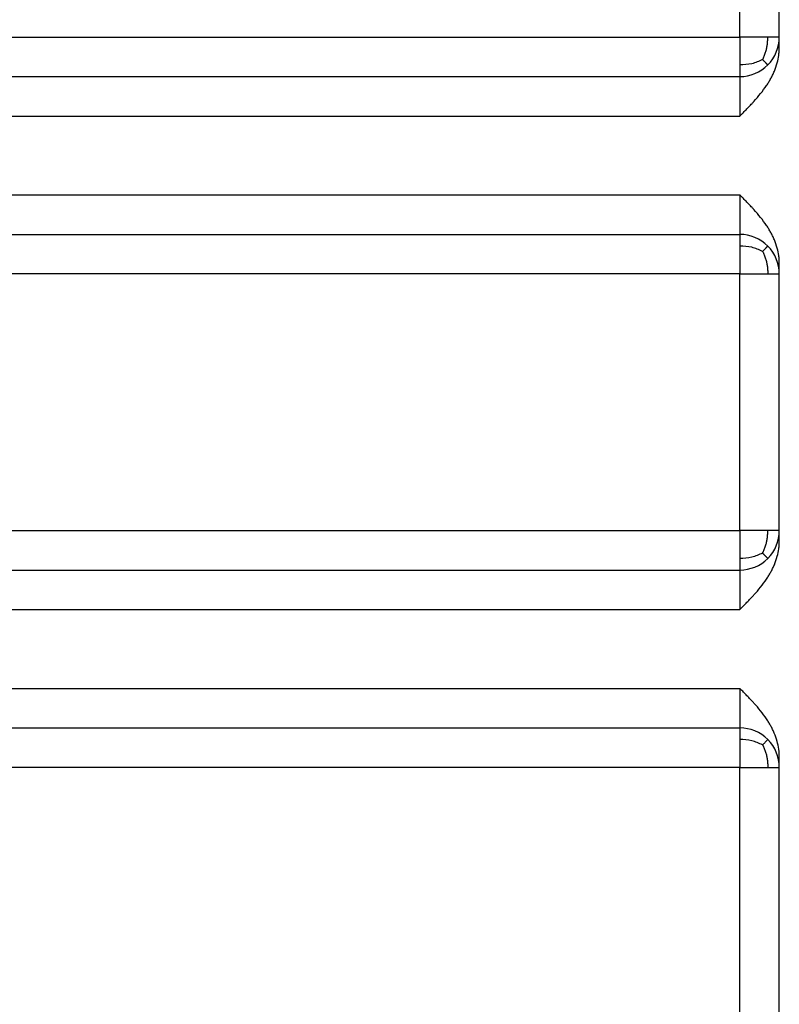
# Model space of a CAD drawing. Header units: inches. Extents: x -280 to 281, y -205 to 205.
# Tile 40 of 46: x 73.87 to 83.5, y 6.12 to 18.59. Entities that reach past the tile are written whole.
import ezdxf

# ---------------------------------------------------------------- set-up
doc = ezdxf.new("R2010")
doc.units = ezdxf.units.IN

# ---------------------------------------------------------------- blocks, each defined once
blk = doc.blocks.new('5222013350_00_G23_G27_BF_B3_B14_Motor_Bgr_63_EEXDe_1_1__9', base_point=(-96.5, -49.251))
at = {"color": 8, "linetype": 'Continuous'}
for p, q in [((166, 36.749), (166, 43.249)), ((166, 24.249), (166, 30.749)), ((166, 11.749), (166, 18.249))]:
    blk.add_line(p, q, dxfattribs=at)
at = {"color": 7, "linetype": 'Continuous'}
for p, q in [((167, 36.749), (167, 43.249)), ((167, 36.481), (167, 36.749)), ((131.5, 35.749), (166, 35.749)), ((131.5, 31.749), (166, 31.749)), ((167, 30.749), (167, 31.017)), ((167, 24.249), (167, 30.749)), ((167, 23.981), (167, 24.249)), ((131.5, 23.249), (166, 23.249)), ((131.5, 19.249), (166, 19.249)), ((167, 18.249), (167, 18.517)), ((167, 11.749), (167, 18.249))]:
    blk.add_line(p, q, dxfattribs=at)
for centre, start, end in [((166, 36.749), 315, 360), ((166, 36.749), 270, 315), ((166, 30.749), 45, 90), ((166, 30.749), 0, 45), ((166, 24.249), 315, 360), ((166, 24.249), 270, 315), ((166, 18.249), 45, 90), ((166, 18.249), 0, 45)]:
    blk.add_arc(centre, 1, start, end, dxfattribs=at)
at = {"color": 8, "linetype": 'Continuous'}
for points, knots in [([(131.5, 36.749), (131.523, 36.749), (131.571, 36.749), (137.344, 36.749), (148.821, 36.749), (160.274, 36.749), (166, 36.749)], [0, 0, 0, 0, 0.070953, 0.141853, 17.321142, 34.500431, 34.500431, 34.500431, 34.500431]), ([(166.707, 36.749), (166.657, 36.749), (166.548, 36.749), (166.378, 36.749), (166.193, 36.749), (166.065, 36.749), (166, 36.749)], [0, 0, 0, 0, 0.1515365, 0.3244233, 0.5120164, 0.7071068, 0.7071068, 0.7071068, 0.7071068]), ([(166, 36.749), (166, 36.686), (166, 36.563), (166, 36.38), (166, 36.207), (166, 36.094), (166, 36.042)], [0, 0, 0, 0, 0.1891186, 0.3680946, 0.5497928, 0.7071067, 0.7071067, 0.7071067, 0.7071067]), ([(166.577, 36.177), (166.591, 36.208), (166.619, 36.268), (166.653, 36.361), (166.679, 36.454), (166.696, 36.547), (166.706, 36.645), (166.707, 36.713), (166.707, 36.749)], [0, 0, 0, 0, 0.1007964, 0.2003149, 0.2958553, 0.3887386, 0.4843943, 0.5921619, 0.5921619, 0.5921619, 0.5921619]), ([(167, 36.749), (166.987, 36.749), (166.962, 36.749), (166.906, 36.749), (166.821, 36.749), (166.749, 36.749), (166.707, 36.749)], [0, 0, 0, 0, 0.0380602, 0.0761205, 0.1685304, 0.2928932, 0.2928932, 0.2928932, 0.2928932]), ([(166.577, 36.177), (166.487, 36.137), (166.303, 36.055), (166.102, 36.046), (166, 36.042)], [0, 0, 0, 0, 0.2927896, 0.5973845, 0.5973845, 0.5973845, 0.5973845]), ([(166.577, 36.177), (166.582, 36.172), (166.591, 36.163), (166.604, 36.149), (166.617, 36.136), (166.629, 36.124), (166.64, 36.112), (166.65, 36.101), (166.66, 36.092), (166.668, 36.083), (166.676, 36.075), (166.683, 36.068), (166.689, 36.062), (166.694, 36.056), (166.698, 36.052), (166.702, 36.048), (166.704, 36.046), (166.706, 36.044), (166.707, 36.043), (166.707, 36.042), (166.707, 36.042)], [0, 0, 0, 0, 0.0202023, 0.0394842, 0.0577639, 0.0749697, 0.0910403, 0.1059249, 0.1195832, 0.1319849, 0.1431106, 0.1529508, 0.1615067, 0.1687898, 0.174822, 0.1796356, 0.1832738, 0.1857908, 0.1872553, 0.1877795, 0.1877795, 0.1877795, 0.1877795]), ([(166, 36.042), (166, 35.999), (166, 35.925), (166, 35.839), (166, 35.788), (166, 35.765), (166, 35.754), (166, 35.749)], [0, 0, 0, 0, 0.128881, 0.2226816, 0.2588554, 0.2797053, 0.2928933, 0.2928933, 0.2928933, 0.2928933]), ([(166, 35.749), (166, 35.736), (166, 35.711), (166, 35.67), (166, 35.625), (166, 35.574), (166, 35.517), (166, 35.452), (166, 35.378), (166, 35.298), (166, 35.215), (166, 35.151), (166, 35.103), (166, 35.07), (166, 35.034), (166, 34.996), (166, 34.957), (166, 34.919), (166, 34.882), (166, 34.847), (166, 34.816), (166, 34.79), (166, 34.77), (166, 34.757), (166, 34.751), (166, 34.749)], [0, 0, 0, 0, 0.0381945, 0.076389, 0.122259, 0.1729566, 0.2294648, 0.2927665, 0.3688187, 0.4505216, 0.5342399, 0.616338, 0.6450981, 0.6781808, 0.7144413, 0.7527351, 0.7919174, 0.8308435, 0.8683688, 0.9033485, 0.934638, 0.9610926, 0.9815676, 0.9949183, 1, 1, 1, 1]), ([(131.5, 34.749), (131.524, 34.749), (131.571, 34.749), (137.344, 34.749), (148.821, 34.749), (160.274, 34.749), (166, 34.749)], [0, 0, 0, 0, 0.070572, 0.141174, 17.320464, 34.499753, 34.499753, 34.499753, 34.499753]), ([(131.5, 32.749), (131.524, 32.749), (131.571, 32.749), (137.344, 32.749), (148.821, 32.749), (160.274, 32.749), (166, 32.749)], [0, 0, 0, 0, 0.070479, 0.14101, 17.3203, 34.499589, 34.499589, 34.499589, 34.499589]), ([(166, 32.749), (166, 32.684), (166, 32.556), (166, 32.371), (166, 32.201), (166, 32.052), (166, 31.929), (166, 31.844), (166, 31.787), (166, 31.762), (166, 31.749)], [0, 0, 0, 0, 0.195516, 0.383486, 0.554025, 0.707119, 0.830967, 0.92356, 0.96178, 1, 1, 1, 1]), ([(166, 31.749), (166, 31.737), (166, 31.714), (166, 31.659), (166, 31.573), (166, 31.499), (166, 31.456)], [0, 0, 0, 0, 0.0351058, 0.0702117, 0.1639759, 0.2928933, 0.2928933, 0.2928933, 0.2928933]), ([(166.577, 31.321), (166.487, 31.361), (166.303, 31.443), (166.102, 31.452), (166, 31.456)], [0, 0, 0, 0, 0.2927896, 0.5973846, 0.5973846, 0.5973846, 0.5973846]), ([(166, 31.456), (166, 31.404), (166, 31.291), (166, 31.116), (166, 30.933), (166, 30.81), (166, 30.749)], [0, 0, 0, 0, 0.1573416, 0.3390121, 0.52297, 0.7071067, 0.7071067, 0.7071067, 0.7071067]), ([(166.577, 31.321), (166.585, 31.329), (166.599, 31.344), (166.62, 31.365), (166.638, 31.385), (166.655, 31.402), (166.669, 31.417), (166.681, 31.429), (166.691, 31.439), (166.698, 31.446), (166.703, 31.451), (166.706, 31.454), (166.707, 31.456), (166.707, 31.456)], [0, 0, 0, 0, 0.0325845, 0.0625656, 0.0896276, 0.113529, 0.134103, 0.1512572, 0.1649738, 0.1753093, 0.1823951, 0.1864403, 0.1877627, 0.1877627, 0.1877627, 0.1877627]), ([(166.577, 31.321), (166.591, 31.29), (166.619, 31.23), (166.653, 31.137), (166.679, 31.044), (166.696, 30.951), (166.706, 30.853), (166.707, 30.785), (166.707, 30.749)], [0, 0, 0, 0, 0.1007964, 0.2003149, 0.2958554, 0.3887386, 0.4843943, 0.5921619, 0.5921619, 0.5921619, 0.5921619]), ([(166, 30.749), (160.274, 30.749), (148.821, 30.749), (137.344, 30.749), (131.571, 30.749), (131.524, 30.749), (131.5, 30.749)], [0, 0, 0, 0, 17.179289, 34.358579, 34.429322, 34.500075, 34.500075, 34.500075, 34.500075]), ([(166, 30.749), (166.065, 30.749), (166.193, 30.749), (166.378, 30.749), (166.548, 30.749), (166.657, 30.749), (166.707, 30.749)], [0, 0, 0, 0, 0.1950903, 0.3826835, 0.5555702, 0.7071068, 0.7071068, 0.7071068, 0.7071068]), ([(166.707, 30.749), (166.712, 30.749), (166.727, 30.749), (166.758, 30.749), (166.803, 30.749), (166.86, 30.749), (166.914, 30.749), (166.962, 30.749), (166.987, 30.749), (167, 30.749)], [0, 0, 0, 0, 0.0139678, 0.0455589, 0.0918434, 0.1498914, 0.2167728, 0.254833, 0.2928932, 0.2928932, 0.2928932, 0.2928932]), ([(131.5, 24.249), (131.523, 24.249), (131.571, 24.249), (137.344, 24.249), (148.821, 24.249), (160.274, 24.249), (166, 24.249)], [0, 0, 0, 0, 0.070953, 0.141853, 17.321142, 34.500431, 34.500431, 34.500431, 34.500431]), ([(166, 24.249), (166, 24.186), (166, 24.063), (166, 23.88), (166, 23.707), (166, 23.594), (166, 23.542)], [0, 0, 0, 0, 0.1890051, 0.3680946, 0.54979, 0.7071067, 0.7071067, 0.7071067, 0.7071067]), ([(166.707, 24.249), (166.657, 24.249), (166.548, 24.249), (166.378, 24.249), (166.193, 24.249), (166.065, 24.249), (166, 24.249)], [0, 0, 0, 0, 0.1515365, 0.3244233, 0.5120164, 0.7071068, 0.7071068, 0.7071068, 0.7071068]), ([(166.577, 23.677), (166.591, 23.708), (166.619, 23.768), (166.653, 23.861), (166.679, 23.954), (166.696, 24.047), (166.706, 24.145), (166.707, 24.213), (166.707, 24.249)], [0, 0, 0, 0, 0.1007964, 0.2003149, 0.2958553, 0.3887386, 0.4843943, 0.5921619, 0.5921619, 0.5921619, 0.5921619]), ([(167, 24.249), (166.987, 24.249), (166.962, 24.249), (166.906, 24.249), (166.821, 24.249), (166.749, 24.249), (166.707, 24.249)], [0, 0, 0, 0, 0.0380602, 0.0761205, 0.1685304, 0.2928932, 0.2928932, 0.2928932, 0.2928932]), ([(166.577, 23.677), (166.487, 23.637), (166.303, 23.555), (166.102, 23.546), (166, 23.542)], [0, 0, 0, 0, 0.2927896, 0.5973845, 0.5973845, 0.5973845, 0.5973845]), ([(166, 23.542), (166, 23.499), (166, 23.425), (166, 23.339), (166, 23.288), (166, 23.265), (166, 23.254), (166, 23.249)], [0, 0, 0, 0, 0.1288814, 0.2226816, 0.2588554, 0.2797053, 0.2928933, 0.2928933, 0.2928933, 0.2928933]), ([(166.577, 23.677), (166.582, 23.672), (166.591, 23.663), (166.604, 23.649), (166.617, 23.636), (166.629, 23.624), (166.64, 23.612), (166.65, 23.601), (166.66, 23.592), (166.668, 23.583), (166.676, 23.575), (166.683, 23.568), (166.689, 23.562), (166.694, 23.556), (166.698, 23.552), (166.702, 23.548), (166.704, 23.546), (166.706, 23.544), (166.707, 23.543), (166.707, 23.542), (166.707, 23.542)], [0, 0, 0, 0, 0.0202023, 0.0394842, 0.0577639, 0.0749697, 0.0910403, 0.1059249, 0.1195832, 0.1319849, 0.1431106, 0.1529508, 0.1615067, 0.1687898, 0.174822, 0.1796356, 0.1832738, 0.1857908, 0.1872553, 0.1877795, 0.1877795, 0.1877795, 0.1877795]), ([(166, 23.249), (166, 23.236), (166, 23.211), (166, 23.181), (166, 23.158), (166, 23.143), (166, 23.127), (166, 23.109), (166, 23.091), (166, 23.071), (166, 23.05), (166, 23.028), (166, 23.005), (166, 22.981), (166, 22.957), (166, 22.933), (166, 22.909), (166, 22.885), (166, 22.861), (166, 22.835), (166, 22.809), (166, 22.783), (166, 22.755), (166, 22.726), (166, 22.696), (166, 22.665), (166, 22.64), (166, 22.621), (166, 22.608), (166, 22.595), (166, 22.581), (166, 22.567), (166, 22.553), (166, 22.538), (166, 22.523), (166, 22.507), (166, 22.492), (166, 22.477), (166, 22.461), (166, 22.446), (166, 22.43), (166, 22.415), (166, 22.401), (166, 22.386), (166, 22.372), (166, 22.358), (166, 22.345), (166, 22.332), (166, 22.321), (166, 22.309), (166, 22.299), (166, 22.289), (166, 22.28), (166, 22.273), (166, 22.266), (166, 22.26), (166, 22.256), (166, 22.252), (166, 22.25), (166, 22.249), (166, 22.249)], [0, 0, 0, 0, 0.0381945, 0.076389, 0.0902706, 0.1054058, 0.1217628, 0.1393095, 0.1580141, 0.1778445, 0.1987689, 0.2207552, 0.2437716, 0.267786, 0.2927665, 0.316027, 0.3396325, 0.3636815, 0.3882726, 0.4135042, 0.4394749, 0.4662832, 0.4940277, 0.5228069, 0.5527194, 0.5838635, 0.616338, 0.6283054, 0.6409114, 0.6540922, 0.6677839, 0.6819226, 0.6964445, 0.7112857, 0.7263823, 0.7416705, 0.7570863, 0.772566, 0.7880457, 0.8034615, 0.8187494, 0.8338458, 0.8486866, 0.8632081, 0.8773463, 0.8910374, 0.9042175, 0.9168227, 0.9287893, 0.9400533, 0.9505508, 0.960218, 0.968991, 0.9768059, 0.983599, 0.9893062, 0.9938638, 0.9972079, 0.9992746, 1, 1, 1, 1]), ([(131.5, 22.249), (131.524, 22.249), (131.571, 22.249), (137.344, 22.249), (148.821, 22.249), (160.274, 22.249), (166, 22.249)], [0, 0, 0, 0, 0.070572, 0.141174, 17.320464, 34.499753, 34.499753, 34.499753, 34.499753]), ([(131.5, 20.249), (131.524, 20.249), (131.571, 20.249), (137.344, 20.249), (148.821, 20.249), (160.274, 20.249), (166, 20.249)], [0, 0, 0, 0, 0.070479, 0.14101, 17.3203, 34.499589, 34.499589, 34.499589, 34.499589]), ([(166, 20.249), (166, 20.184), (166, 20.056), (166, 19.871), (166, 19.7), (166, 19.551), (166, 19.428), (166, 19.344), (166, 19.287), (166, 19.262), (166, 19.249)], [0, 0, 0, 0, 0.195516, 0.383486, 0.555261, 0.707119, 0.831484, 0.92356, 0.96178, 1, 1, 1, 1]), ([(166, 19.249), (166, 19.237), (166, 19.214), (166, 19.159), (166, 19.073), (166, 18.999), (166, 18.956)], [0, 0, 0, 0, 0.0351058, 0.0702117, 0.1639749, 0.2928933, 0.2928933, 0.2928933, 0.2928933]), ([(166.577, 18.821), (166.487, 18.861), (166.303, 18.943), (166.102, 18.952), (166, 18.956)], [0, 0, 0, 0, 0.2927896, 0.5973846, 0.5973846, 0.5973846, 0.5973846]), ([(166, 18.956), (166, 18.904), (166, 18.791), (166, 18.616), (166, 18.433), (166, 18.31), (166, 18.249)], [0, 0, 0, 0, 0.1573483, 0.3390121, 0.5231046, 0.7071067, 0.7071067, 0.7071067, 0.7071067]), ([(166.577, 18.821), (166.585, 18.829), (166.599, 18.844), (166.62, 18.865), (166.638, 18.885), (166.655, 18.902), (166.669, 18.917), (166.681, 18.929), (166.691, 18.939), (166.698, 18.946), (166.703, 18.951), (166.706, 18.954), (166.707, 18.956), (166.707, 18.956)], [0, 0, 0, 0, 0.0325845, 0.0625656, 0.0896276, 0.113529, 0.134103, 0.1512572, 0.1649738, 0.1753093, 0.1823951, 0.1864403, 0.1877627, 0.1877627, 0.1877627, 0.1877627]), ([(166.577, 18.821), (166.591, 18.79), (166.619, 18.73), (166.653, 18.637), (166.679, 18.544), (166.696, 18.451), (166.706, 18.353), (166.707, 18.285), (166.707, 18.249)], [0, 0, 0, 0, 0.1007964, 0.2003149, 0.2958554, 0.3887386, 0.4843943, 0.5921619, 0.5921619, 0.5921619, 0.5921619]), ([(166, 18.249), (160.274, 18.249), (148.821, 18.249), (137.344, 18.249), (131.571, 18.249), (131.524, 18.249), (131.5, 18.249)], [0, 0, 0, 0, 17.179289, 34.358579, 34.429322, 34.500075, 34.500075, 34.500075, 34.500075]), ([(166, 18.249), (166.065, 18.249), (166.193, 18.249), (166.378, 18.249), (166.531, 18.249), (166.639, 18.249), (166.69, 18.249), (166.707, 18.249)], [0, 0, 0, 0, 0.1950903, 0.3826835, 0.5552127, 0.6551062, 0.7071068, 0.7071068, 0.7071068, 0.7071068]), ([(166.707, 18.249), (166.745, 18.249), (166.817, 18.249), (166.902, 18.249), (166.962, 18.249), (166.987, 18.249), (167, 18.249)], [0, 0, 0, 0, 0.1139436, 0.2167728, 0.254833, 0.2928932, 0.2928932, 0.2928932, 0.2928932])]:
    blk.add_open_spline(points, degree=3, knots=knots, dxfattribs=at)
at = {"color": 7, "linetype": 'Continuous'}
for points, knots in [([(166, 34.749), (166.018, 34.767), (166.048, 34.797), (166.093, 34.843), (166.136, 34.885), (166.181, 34.931), (166.226, 34.978), (166.269, 35.023), (166.313, 35.07), (166.4, 35.165), (166.527, 35.313), (166.65, 35.478), (166.733, 35.608), (166.783, 35.696), (166.831, 35.788), (166.891, 35.919), (166.948, 36.086), (166.983, 36.252), (166.998, 36.381), (166.999, 36.447), (167, 36.481)], [0, 0, 0, 0, 0.076107, 0.128248, 0.1921, 0.256912, 0.321518, 0.385789, 0.444379, 0.514683, 0.773058, 1.028114, 1.131469, 1.235036, 1.33231, 1.442367, 1.668163, 1.858165, 1.952324, 2.055687, 2.055687, 2.055687, 2.055687]), ([(167, 31.017), (166.999, 31.048), (166.998, 31.114), (166.984, 31.243), (166.948, 31.413), (166.891, 31.579), (166.831, 31.71), (166.783, 31.802), (166.733, 31.89), (166.65, 32.02), (166.527, 32.186), (166.4, 32.333), (166.313, 32.428), (166.269, 32.475), (166.226, 32.52), (166.181, 32.567), (166.136, 32.613), (166.093, 32.656), (166.048, 32.701), (166.018, 32.731), (166, 32.749)], [0, 0, 0, 0, 0.093614, 0.197523, 0.387534, 0.61332, 0.723366, 0.820651, 0.924219, 1.027573, 1.282615, 1.541004, 1.611369, 1.669898, 1.734168, 1.798775, 1.863586, 1.927439, 1.979493, 2.055687, 2.055687, 2.055687, 2.055687]), ([(166, 22.249), (166.018, 22.267), (166.048, 22.297), (166.093, 22.343), (166.136, 22.385), (166.181, 22.431), (166.226, 22.478), (166.269, 22.523), (166.313, 22.57), (166.4, 22.665), (166.527, 22.813), (166.65, 22.978), (166.733, 23.108), (166.783, 23.196), (166.831, 23.288), (166.891, 23.419), (166.948, 23.586), (166.984, 23.754), (166.998, 23.883), (166.999, 23.949), (167, 23.981)], [0, 0, 0, 0, 0.076107, 0.128248, 0.1921, 0.256912, 0.321518, 0.385789, 0.444379, 0.514683, 0.773058, 1.028114, 1.131469, 1.235036, 1.33231, 1.442367, 1.668163, 1.858165, 1.958659, 2.055687, 2.055687, 2.055687, 2.055687]), ([(167, 18.517), (166.999, 18.552), (166.998, 18.617), (166.983, 18.749), (166.948, 18.916), (166.889, 19.082), (166.831, 19.21), (166.783, 19.302), (166.733, 19.39), (166.65, 19.52), (166.527, 19.686), (166.4, 19.833), (166.313, 19.928), (166.269, 19.975), (166.226, 20.02), (166.181, 20.067), (166.136, 20.113), (166.093, 20.156), (166.048, 20.201), (166.018, 20.231), (166, 20.249)], [0, 0, 0, 0, 0.103363, 0.197522, 0.396682, 0.613322, 0.723367, 0.820652, 0.924221, 1.027575, 1.282616, 1.541006, 1.61137, 1.669899, 1.734169, 1.798777, 1.863587, 1.92744, 1.979495, 2.055689, 2.055689, 2.055689, 2.055689])]:
    blk.add_open_spline(points, degree=3, knots=knots, dxfattribs=at)
blk = doc.blocks.new('5222013350_00_G23_G27_BF_B3_B14_Motor_Bgr_63_EEXDe_1__10', base_point=(-96.5, -49.251))
blk.add_blockref('5222013350_00_G23_G27_BF_B3_B14_Motor_Bgr_63_EEXDe_1_1__9', (-96.5, -49.251))
blk = doc.blocks.new('VordansichtA_von_', base_point=(60.25, 50))
blk.add_blockref('5222013350_00_G23_G27_BF_B3_B14_Motor_Bgr_63_EEXDe_1__10', (-96.5, -49.251))

msp = doc.modelspace()

# ---------------------------------------------------------------- block references
at = {"xscale": 0.5, "yscale": 0.5, "zscale": 0.5}
msp.add_blockref('VordansichtA_von_', (30.125, 25), dxfattribs=at)

doc.saveas('drawing.dxf')
